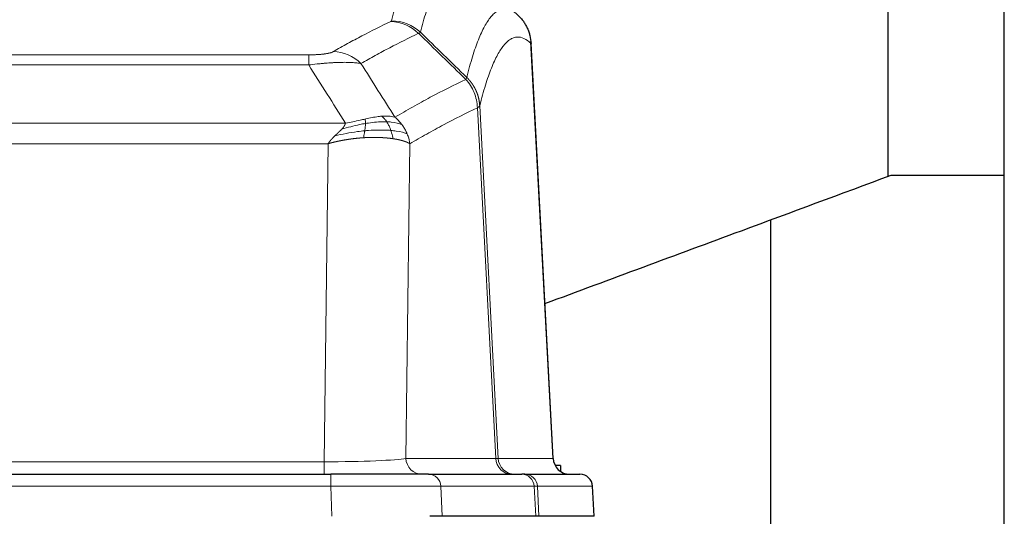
# Model space of a CAD drawing. Header units: inches. Extents: x 0 to 29700, y -16 to 21000.
# Tile 122 of 256: x 6576 to 6810, y 17496 to 17614. Entities that reach past the tile are written whole.
import ezdxf

# ---------------------------------------------------------------- set-up
doc = ezdxf.new("R2010")
doc.units = ezdxf.units.IN
doc.layers.add('1', color=7, linetype='Continuous', true_color=0xffffff)

msp = doc.modelspace()

# ---------------------------------------------------------------- linework, layer by layer
at = {"layer": '1', "color": 2, "linetype": 'Continuous', "lineweight": 25}
for p, q in [((6810.251, 17231.192), (6810.251, 18031.192)), ((6782.641, 17577.061), (6782.641, 17666.323)), ((6703.026, 17509.874), (6697.755, 17609.011)), ((6783.349, 17577.242), (6810.251, 17577.242)), ((6754.751, 17407.7), (6754.751, 17566.631)), ((6704.751, 17508.192), (6703.485, 17508.192)), ((6704.751, 17508.192), (6704.751, 17506.784)), ((6434.34, 17506.086), (6650.161, 17506.086)), ((6673.416, 17506.086), (6650.161, 17506.086)), ((6673.416, 17506.086), (6695.59, 17506.086)), ((6696.287, 17506.086), (6695.59, 17506.086)), ((6696.287, 17506.086), (6709.398, 17506.086)), ((6712.789, 17496.086), (6712.408, 17503.246)), ((6676.616, 17496.086), (6673.721, 17496.086)), ((6698.87, 17496.086), (6676.616, 17496.086)), ((6699.655, 17496.086), (6698.87, 17496.086)), ((6712.772, 17496.086), (6699.655, 17496.086))]:
    msp.add_line(p, q, dxfattribs=at)
at = {"layer": '1', "color": 110, "linetype": 'Continuous', "lineweight": 13}
for p, q in [((6703.014, 17509.877), (6697.766, 17608.573)), ((6439.579, 17605.88), (6644.922, 17605.88)), ((6644.922, 17603.463), (6644.922, 17605.88)), ((6644.922, 17603.463), (6439.579, 17603.463)), ((6685.571, 17593.746), (6689.948, 17509.877)), ((6689.367, 17509.877), (6685.015, 17593.269)), ((6430.848, 17589.633), (6653.653, 17589.633)), ((6649.54, 17584.734), (6434.961, 17584.734)), ((6648.572, 17509.051), (6649.54, 17584.734)), ((6668.972, 17584.724), (6668.015, 17509.877)), ((6435.929, 17509.051), (6648.572, 17509.051)), ((6648.572, 17506.086), (6648.572, 17509.051)), ((6668.015, 17509.877), (6689.367, 17509.877)), ((6689.948, 17509.877), (6703.014, 17509.877)), ((6650.161, 17506.086), (6650.161, 17503.243)), ((6650.161, 17503.243), (6434.34, 17503.243)), ((6650.454, 17496.086), (6650.161, 17503.243)), ((6698.497, 17503.243), (6676.323, 17503.243)), ((6676.323, 17503.243), (6676.616, 17496.086)), ((6698.87, 17496.086), (6698.497, 17503.243)), ((6712.392, 17503.243), (6699.281, 17503.243)), ((6699.281, 17503.243), (6699.655, 17496.086)), ((6712.772, 17496.086), (6712.392, 17503.243))]:
    msp.add_line(p, q, dxfattribs=at)
for centre, major_axis, ratio, start_param, end_param in [((6664.43, 17603.869), (-4.281, 9.037), 0.9659395, 5.0815715, 5.8272089), ((6664.617, 17604.03), (-9.695, 2.45), 0.9931439, 4.2008878, 4.9582972), ((6650.769, 17596.723), (4.97, -8.677), 0.9635717, 1.8622888, 2.6052468), ((6648.652, 17510.086), (20.002, 0.052), 0.0517476, 4.708281, 6.0295934), ((6671.891, 17510.086), (0, 4), 0.9702957, 1.6231562, 3.1415927), ((6669.922, 17510.086), (-20.038, 0.208), 0.001459, 2.8976729, 3.1068244), ((6693.243, 17510.086), (0, -4), 0.9702957, 4.7647489, 6.2831853), ((6693.94, 17510.086), (0, -4), 0.9993908, 4.7647489, 6.2831853), ((6673.416, 17503.086), (0, -3), 0.9702957, 1.6231562, 3.1415927), ((6695.59, 17503.086), (0, -3), 0.9702957, 1.6231562, 3.1415927), ((6696.287, 17503.086), (0, -3), 0.9993908, 1.6231562, 3.1415927), ((6650.109, 17503.086), (27.018, 0.123), 0.0058026, 0.2445567, 1.5688664), ((6672.269, 17503.086), (27.029, 0.156), 0.000812, 0.0348973, 0.2440488)]:
    msp.add_ellipse(centre, major_axis=major_axis, ratio=ratio, start_param=start_param, end_param=end_param, dxfattribs=at)
at = {"layer": '1', "color": 2, "linetype": 'Continuous', "lineweight": 25}
for centre, major_axis, start_param, end_param in [((6707.006, 17510.086), (0, -4), 4.7647489, 6.2831853), ((6709.398, 17503.086), (0, -3), 1.6231562, 3.1415927)]:
    msp.add_ellipse(centre, major_axis=major_axis, ratio=0.9993908, start_param=start_param, end_param=end_param, dxfattribs=at)
at = {"layer": '1', "color": 110, "linetype": 'Continuous', "lineweight": 13}
for points, knots in [([(6664.617, 17613.965), (6665.055, 17615.704), (6665.945, 17618.901), (6666.866, 17621.535), (6667.568, 17623.3), (6667.804, 17623.853), (6668.28, 17624.89), (6668.52, 17625.373), (6669.245, 17626.716), (6669.736, 17627.47), (6670.36, 17628.237), (6670.485, 17628.382), (6670.736, 17628.654), (6671.115, 17629.034), (6671.497, 17629.336), (6672.268, 17629.833), (6672.881, 17630.057), (6673.504, 17630.086), (6673.598, 17630.086)], [0, 0, 0, 0, 0.1619105, 0.3238211, 0.3238211, 0.4047764, 0.4047764, 0.4857316, 0.4857316, 0.6476422, 0.6476422, 0.6881198, 0.6881198, 0.7285974, 0.8095527, 0.8095527, 0.9714633, 1, 1, 1, 1]), ([(6683.459, 17625.94), (6682.901, 17626.452), (6681.799, 17627.196), (6680.189, 17627.467), (6679.146, 17627.085), (6678.374, 17626.588), (6677.991, 17626.286), (6677.612, 17625.905), (6677.36, 17625.634), (6677.235, 17625.489), (6676.611, 17624.722), (6676.119, 17623.968), (6675.392, 17622.625), (6675.152, 17622.142), (6674.676, 17621.107), (6674.44, 17620.554), (6673.737, 17618.79), (6672.815, 17616.158), (6671.923, 17612.964), (6671.485, 17611.227)], [0, 0, 0, 0, 0.125, 0.25, 0.375, 0.375, 0.4375, 0.46875, 0.46875, 0.5, 0.5, 0.625, 0.625, 0.6875, 0.6875, 0.75, 0.75, 0.875, 1, 1, 1, 1]), ([(6682.482, 17600.512), (6682.538, 17600.734), (6682.593, 17600.955), (6682.706, 17601.391), (6682.874, 17602.039), (6683.27, 17603.502), (6683.613, 17604.673), (6684.306, 17606.908), (6685.247, 17609.595), (6686.705, 17612.752), (6687.709, 17614.275), (6688.283, 17614.967), (6688.347, 17615.042), (6688.475, 17615.186), (6688.668, 17615.397), (6689.119, 17615.839), (6689.511, 17616.137), (6689.839, 17616.339), (6689.905, 17616.377), (6690.037, 17616.449), (6690.235, 17616.549), (6690.7, 17616.737), (6691.103, 17616.815), (6691.915, 17616.861), (6693.012, 17616.632), (6694.14, 17615.817), (6694.711, 17615.263)], [0, 0, 0, 0, 0.015625, 0.015625, 0.03125, 0.0625, 0.125, 0.125, 0.25, 0.375, 0.5, 0.5, 0.515625, 0.515625, 0.53125, 0.5625, 0.625, 0.625, 0.640625, 0.640625, 0.65625, 0.6875, 0.75, 0.75, 0.875, 1, 1, 1, 1]), ([(6650.769, 17606.629), (6651.903, 17607.281), (6653.038, 17607.92), (6655.31, 17609.17), (6656.448, 17609.782), (6659.863, 17611.575), (6662.145, 17612.717), (6664.43, 17613.804)], [0, 0, 0, 0, 0.25, 0.25, 0.5, 0.5, 1, 1, 1, 1]), ([(6664.617, 17613.965), (6664.611, 17613.938), (6664.592, 17613.911), (6664.529, 17613.857), (6664.486, 17613.83), (6664.43, 17613.804)], [0, 0, 0, 0, 0.5, 0.5, 1, 1, 1, 1]), ([(6671.026, 17610.987), (6668.738, 17609.898), (6666.454, 17608.755), (6663.035, 17606.96), (6661.896, 17606.348), (6659.621, 17605.096), (6658.484, 17604.457), (6657.349, 17603.804)], [0, 0, 0, 0, 0.5, 0.5, 0.75, 0.75, 1, 1, 1, 1]), ([(6697.766, 17608.573), (6697.197, 17609.118), (6696.072, 17609.918), (6694.978, 17610.135), (6694.169, 17610.079), (6693.767, 17609.997), (6693.303, 17609.806), (6693.105, 17609.703), (6692.974, 17609.631), (6692.908, 17609.592), (6692.58, 17609.387), (6692.19, 17609.087), (6691.74, 17608.641), (6691.548, 17608.429), (6691.42, 17608.283), (6691.357, 17608.208), (6690.784, 17607.512), (6689.783, 17605.985), (6688.328, 17602.824), (6686.922, 17598.793), (6686.016, 17595.525), (6685.571, 17593.746)], [0, 0, 0, 0, 0.125, 0.25, 0.25, 0.3125, 0.34375, 0.359375, 0.359375, 0.375, 0.375, 0.4375, 0.46875, 0.484375, 0.484375, 0.5, 0.5, 0.625, 0.75, 0.875, 1, 1, 1, 1]), ([(6650.769, 17606.629), (6650.748, 17606.617), (6650.726, 17606.605), (6650.68, 17606.581), (6650.655, 17606.569), (6650.58, 17606.533), (6650.526, 17606.51), (6650.408, 17606.463), (6650.344, 17606.44), (6650.208, 17606.394), (6650.134, 17606.371), (6649.977, 17606.327), (6649.893, 17606.305), (6649.758, 17606.272), (6649.711, 17606.262), (6649.615, 17606.24), (6649.565, 17606.23), (6649.411, 17606.199), (6649.303, 17606.179), (6649.075, 17606.14), (6648.955, 17606.121), (6648.766, 17606.094), (6648.669, 17606.081), (6648.568, 17606.068), (6648.5, 17606.06), (6648.465, 17606.056), (6648.29, 17606.035), (6648.146, 17606.02), (6647.699, 17605.978), (6647.382, 17605.954), (6646.962, 17605.93), (6646.877, 17605.926), (6646.704, 17605.917), (6646.617, 17605.914), (6646.356, 17605.903), (6646.18, 17605.897), (6645.825, 17605.888), (6645.646, 17605.885), (6645.286, 17605.881), (6645.104, 17605.88), (6644.922, 17605.88)], [0, 0, 0, 0, 0.03125, 0.03125, 0.0625, 0.0625, 0.125, 0.125, 0.1875, 0.1875, 0.25, 0.25, 0.3125, 0.3125, 0.34375, 0.34375, 0.375, 0.375, 0.4375, 0.4375, 0.5, 0.5, 0.53125, 0.546875, 0.546875, 0.5625, 0.5625, 0.625, 0.625, 0.75, 0.75, 0.78125, 0.78125, 0.8125, 0.8125, 0.875, 0.875, 0.9375, 0.9375, 1, 1, 1, 1]), ([(6657.349, 17603.804), (6657.051, 17603.86), (6656.725, 17603.907), (6656.012, 17603.987), (6655.625, 17604.019), (6654.997, 17604.054), (6654.725, 17604.066), (6654.44, 17604.075), (6654.325, 17604.078), (6654.267, 17604.079), (6654.091, 17604.083), (6653.972, 17604.085), (6653.37, 17604.092), (6652.861, 17604.088), (6652.189, 17604.071), (6652.052, 17604.067), (6651.845, 17604.06), (6651.776, 17604.058), (6651.636, 17604.053), (6651.566, 17604.05), (6651.214, 17604.036), (6650.927, 17604.022), (6650.051, 17603.973), (6649.446, 17603.93), (6648.743, 17603.872), (6648.664, 17603.865), (6648.506, 17603.852), (6648.427, 17603.845), (6648.189, 17603.824), (6648.03, 17603.809), (6647.55, 17603.763), (6647.228, 17603.731), (6646.252, 17603.627), (6645.592, 17603.549), (6644.922, 17603.463)], [0, 0, 0, 0, 0.125, 0.125, 0.25, 0.25, 0.3125, 0.328125, 0.328125, 0.34375, 0.34375, 0.375, 0.375, 0.5, 0.5, 0.53125, 0.53125, 0.546875, 0.546875, 0.5625, 0.5625, 0.625, 0.625, 0.75, 0.75, 0.765625, 0.765625, 0.78125, 0.78125, 0.8125, 0.8125, 0.875, 0.875, 1, 1, 1, 1]), ([(6682.482, 17600.512), (6682.461, 17600.463), (6682.445, 17600.387), (6682.387, 17600.214), (6682.345, 17600.117), (6682.27, 17600.029)], [0, 0, 0, 0, 0.5, 0.5, 1, 1, 1, 1]), ([(6682.482, 17600.512), (6682.494, 17600.499), (6682.52, 17600.475), (6682.558, 17600.438), (6682.596, 17600.4), (6682.634, 17600.362), (6682.672, 17600.323), (6682.711, 17600.283), (6682.749, 17600.243), (6682.788, 17600.203), (6682.827, 17600.162), (6682.866, 17600.121), (6682.904, 17600.079), (6682.943, 17600.036), (6682.982, 17599.993), (6683.021, 17599.949), (6683.061, 17599.905), (6683.1, 17599.86), (6683.139, 17599.814), (6683.178, 17599.768), (6683.217, 17599.722), (6683.256, 17599.675), (6683.296, 17599.627), (6683.335, 17599.579), (6683.374, 17599.53), (6683.413, 17599.48), (6683.452, 17599.43), (6683.492, 17599.379), (6683.531, 17599.328), (6683.57, 17599.276), (6683.609, 17599.224), (6683.647, 17599.17), (6683.686, 17599.117), (6683.725, 17599.062), (6683.764, 17599.007), (6683.802, 17598.952), (6683.84, 17598.895), (6683.879, 17598.838), (6683.917, 17598.781), (6683.955, 17598.723), (6683.993, 17598.664), (6684.03, 17598.605), (6684.068, 17598.544), (6684.105, 17598.484), (6684.142, 17598.422), (6684.179, 17598.36), (6684.216, 17598.298), (6684.252, 17598.234), (6684.288, 17598.17), (6684.324, 17598.106), (6684.36, 17598.04), (6684.395, 17597.974), (6684.431, 17597.908), (6684.466, 17597.84), (6684.5, 17597.772), (6684.534, 17597.704), (6684.568, 17597.635), (6684.602, 17597.565), (6684.635, 17597.494), (6684.67, 17597.418), (6684.707, 17597.336), (6684.746, 17597.249), (6684.783, 17597.162), (6684.82, 17597.074), (6684.856, 17596.986), (6684.891, 17596.897), (6684.925, 17596.808), (6684.959, 17596.719), (6684.991, 17596.629), (6685.023, 17596.54), (6685.054, 17596.45), (6685.084, 17596.359), (6685.113, 17596.269), (6685.141, 17596.178), (6685.169, 17596.087), (6685.195, 17595.995), (6685.221, 17595.903), (6685.246, 17595.811), (6685.27, 17595.719), (6685.293, 17595.627), (6685.315, 17595.534), (6685.337, 17595.442), (6685.357, 17595.349), (6685.377, 17595.255), (6685.396, 17595.162), (6685.414, 17595.069), (6685.431, 17594.975), (6685.447, 17594.881), (6685.462, 17594.787), (6685.477, 17594.693), (6685.49, 17594.599), (6685.503, 17594.504), (6685.514, 17594.41), (6685.525, 17594.315), (6685.535, 17594.22), (6685.544, 17594.126), (6685.552, 17594.031), (6685.56, 17593.936), (6685.566, 17593.841), (6685.569, 17593.777), (6685.571, 17593.746)], [0, 0, 0, 0, 0.0069372, 0.0139334, 0.0209887, 0.028103, 0.0352764, 0.0425088, 0.0498003, 0.0571509, 0.0645605, 0.0720292, 0.0795569, 0.0871437, 0.0947896, 0.1024945, 0.1102584, 0.1180815, 0.1259636, 0.1339048, 0.141905, 0.1499643, 0.1580827, 0.1662601, 0.1744966, 0.1827922, 0.1911468, 0.1995605, 0.2080333, 0.2165651, 0.225156, 0.233806, 0.2425151, 0.2512832, 0.2601104, 0.2689967, 0.277942, 0.2869465, 0.29601, 0.3051325, 0.3143142, 0.3235549, 0.3328547, 0.3422136, 0.3516315, 0.3611085, 0.3706446, 0.3802398, 0.3898941, 0.3996074, 0.4093798, 0.4192113, 0.4291019, 0.4390515, 0.4490602, 0.459128, 0.4692549, 0.4794409, 0.4896859, 0.4999901, 0.5124905, 0.524991, 0.5374914, 0.5499918, 0.5624922, 0.5749926, 0.587493, 0.5999934, 0.6124937, 0.6249941, 0.6374944, 0.6499948, 0.6624951, 0.6749954, 0.6874957, 0.699996, 0.7124963, 0.7249966, 0.7374968, 0.7499971, 0.7624973, 0.7749976, 0.7874978, 0.799998, 0.8124982, 0.8249984, 0.8374986, 0.8499988, 0.8624989, 0.8749991, 0.8874992, 0.8999993, 0.9124995, 0.9249996, 0.9374997, 0.9499998, 0.9624998, 0.9749999, 0.9875, 1, 1, 1, 1]), ([(6665.416, 17591.01), (6666.814, 17591.844), (6668.213, 17592.657), (6671.016, 17594.242), (6672.418, 17595.014), (6676.632, 17597.269), (6679.448, 17598.69), (6682.27, 17600.029)], [0, 0, 0, 0, 0.25, 0.25, 0.5, 0.5, 1, 1, 1, 1]), ([(6682.27, 17600.029), (6682.678, 17599.584), (6683.051, 17599.099), (6683.71, 17598.062), (6683.995, 17597.509), (6684.467, 17596.357), (6684.652, 17595.757), (6684.916, 17594.528), (6684.994, 17593.9), (6685.015, 17593.269)], [0, 0, 0, 0, 0.25, 0.25, 0.5, 0.5, 0.75, 0.75, 1, 1, 1, 1]), ([(6685.571, 17593.746), (6685.571, 17593.744), (6685.569, 17593.74), (6685.566, 17593.729), (6685.559, 17593.712), (6685.547, 17593.689), (6685.529, 17593.659), (6685.5, 17593.622), (6685.458, 17593.578), (6685.414, 17593.54), (6685.376, 17593.51), (6685.351, 17593.491), (6685.324, 17593.472), (6685.298, 17593.453), (6685.27, 17593.435), (6685.242, 17593.416), (6685.214, 17593.397), (6685.186, 17593.379), (6685.157, 17593.36), (6685.129, 17593.342), (6685.1, 17593.324), (6685.072, 17593.305), (6685.043, 17593.287), (6685.024, 17593.275), (6685.015, 17593.269)], [0, 0, 0, 0, 0.0092499, 0.0337179, 0.073404, 0.128308, 0.1984299, 0.2837694, 0.3843264, 0.5001005, 0.5424888, 0.5838484, 0.6241794, 0.6634821, 0.7017567, 0.7390032, 0.7752221, 0.8104134, 0.8445775, 0.8777146, 0.909825, 0.9409091, 0.9709673, 1, 1, 1, 1]), ([(6662.24, 17591.272), (6662.091, 17591.259), (6661.94, 17591.243), (6661.325, 17591.172), (6660.846, 17591.097), (6659.852, 17590.916), (6659.337, 17590.809), (6658.63, 17590.656), (6658.451, 17590.616), (6658.271, 17590.576)], [0, 0, 0, 0, 0.125, 0.125, 0.5, 0.5, 0.875, 0.875, 1, 1, 1, 1]), ([(6665.416, 17591.01), (6664.723, 17591.235), (6663.957, 17591.329), (6662.83, 17591.313), (6662.539, 17591.297), (6662.24, 17591.272)], [0, 0, 0, 0, 0.75, 0.75, 1, 1, 1, 1]), ([(6663.465, 17589.949), (6663.366, 17590.099), (6663.265, 17590.241), (6663.008, 17590.569), (6662.85, 17590.743), (6662.54, 17591.044), (6662.387, 17591.17), (6662.24, 17591.272)], [0, 0, 0, 0, 0.25, 0.25, 0.625, 0.625, 1, 1, 1, 1]), ([(6667.123, 17589.203), (6667, 17589.369), (6666.872, 17589.532), (6666.54, 17589.929), (6666.329, 17590.159), (6665.887, 17590.599), (6665.656, 17590.81), (6665.416, 17591.01)], [0, 0, 0, 0, 0.25, 0.25, 0.625, 0.625, 1, 1, 1, 1]), ([(6685.015, 17593.269), (6682.329, 17591.994), (6679.649, 17590.644), (6675.639, 17588.508), (6674.303, 17587.777), (6671.636, 17586.279), (6670.303, 17585.511), (6668.972, 17584.724)], [0, 0, 0, 0, 0.5, 0.5, 0.75, 0.75, 1, 1, 1, 1]), ([(6652.783, 17588.189), (6652.791, 17588.198), (6652.806, 17588.215), (6652.83, 17588.241), (6652.853, 17588.266), (6652.876, 17588.292), (6652.899, 17588.317), (6652.921, 17588.342), (6652.943, 17588.367), (6652.965, 17588.392), (6652.986, 17588.417), (6653.007, 17588.442), (6653.028, 17588.466), (6653.048, 17588.491), (6653.068, 17588.515), (6653.088, 17588.54), (6653.107, 17588.564), (6653.126, 17588.588), (6653.145, 17588.611), (6653.163, 17588.635), (6653.181, 17588.659), (6653.199, 17588.682), (6653.216, 17588.706), (6653.233, 17588.729), (6653.25, 17588.752), (6653.266, 17588.775), (6653.282, 17588.798), (6653.298, 17588.82), (6653.313, 17588.843), (6653.328, 17588.866), (6653.343, 17588.888), (6653.357, 17588.91), (6653.371, 17588.932), (6653.385, 17588.954), (6653.398, 17588.976), (6653.411, 17588.998), (6653.424, 17589.02), (6653.436, 17589.041), (6653.448, 17589.062), (6653.46, 17589.084), (6653.471, 17589.105), (6653.483, 17589.126), (6653.493, 17589.147), (6653.504, 17589.168), (6653.514, 17589.188), (6653.523, 17589.209), (6653.533, 17589.229), (6653.542, 17589.25), (6653.551, 17589.27), (6653.559, 17589.29), (6653.567, 17589.31), (6653.575, 17589.33), (6653.582, 17589.35), (6653.589, 17589.369), (6653.596, 17589.389), (6653.602, 17589.408), (6653.608, 17589.428), (6653.614, 17589.447), (6653.62, 17589.466), (6653.625, 17589.485), (6653.629, 17589.504), (6653.634, 17589.523), (6653.638, 17589.541), (6653.642, 17589.56), (6653.645, 17589.578), (6653.648, 17589.597), (6653.651, 17589.615), (6653.652, 17589.627), (6653.653, 17589.633)], [0, 0, 0, 0, 0.0185022, 0.0368847, 0.0551481, 0.073293, 0.0913199, 0.1092294, 0.1270222, 0.1446988, 0.1622598, 0.1797059, 0.1970378, 0.2142561, 0.2313614, 0.2483544, 0.265236, 0.2820066, 0.2986672, 0.3152184, 0.331661, 0.3479958, 0.3642235, 0.380345, 0.3963611, 0.4122725, 0.4280803, 0.4437851, 0.459388, 0.4748898, 0.4902915, 0.5055939, 0.5207981, 0.535905, 0.5509156, 0.565831, 0.5806521, 0.5953801, 0.6100159, 0.6245607, 0.6390157, 0.6533819, 0.6676604, 0.6818526, 0.6959596, 0.7099825, 0.7239227, 0.7377815, 0.75156, 0.7652597, 0.7788818, 0.7924277, 0.8058989, 0.8192966, 0.8326224, 0.8458776, 0.8590638, 0.8721825, 0.8852351, 0.8982233, 0.9111485, 0.9240124, 0.9368166, 0.9495628, 0.9622525, 0.9748874, 0.9874694, 1, 1, 1, 1]), ([(6658.421, 17589.543), (6657.964, 17589.465), (6657.5, 17589.377), (6655.629, 17588.987), (6654.193, 17588.611), (6652.783, 17588.189)], [0, 0, 0, 0, 0.25, 0.25, 1, 1, 1, 1]), ([(6658.271, 17590.576), (6657.911, 17590.496), (6657.543, 17590.413), (6656.05, 17590.078), (6654.874, 17589.822), (6653.653, 17589.633)], [0, 0, 0, 0, 0.25, 0.25, 1, 1, 1, 1]), ([(6658.253, 17587.801), (6658.265, 17587.879), (6658.276, 17587.956), (6658.321, 17588.266), (6658.35, 17588.498), (6658.394, 17588.942), (6658.409, 17589.155), (6658.419, 17589.418), (6658.421, 17589.481), (6658.421, 17589.543)], [0, 0, 0, 0, 0.125, 0.125, 0.5, 0.5, 0.875, 0.875, 1, 1, 1, 1]), ([(6658.421, 17589.543), (6658.423, 17589.667), (6658.421, 17589.783), (6658.408, 17590.048), (6658.392, 17590.186), (6658.344, 17590.415), (6658.312, 17590.507), (6658.271, 17590.576)], [0, 0, 0, 0, 0.25, 0.25, 0.625, 0.625, 1, 1, 1, 1]), ([(6663.465, 17589.949), (6663.279, 17589.956), (6663.09, 17589.959), (6662.318, 17589.962), (6661.708, 17589.936), (6660.438, 17589.833), (6659.779, 17589.755), (6658.877, 17589.619), (6658.65, 17589.582), (6658.421, 17589.543)], [0, 0, 0, 0, 0.125, 0.125, 0.5, 0.5, 0.875, 0.875, 1, 1, 1, 1]), ([(6667.123, 17589.203), (6666.424, 17589.534), (6665.554, 17589.759), (6664.193, 17589.911), (6663.836, 17589.936), (6663.465, 17589.949)], [0, 0, 0, 0, 0.75, 0.75, 1, 1, 1, 1]), ([(6664.451, 17587.887), (6664.42, 17587.977), (6664.387, 17588.068), (6664.253, 17588.432), (6664.14, 17588.704), (6663.891, 17589.229), (6663.754, 17589.482), (6663.563, 17589.797), (6663.514, 17589.874), (6663.465, 17589.949)], [0, 0, 0, 0, 0.125, 0.125, 0.5, 0.5, 0.875, 0.875, 1, 1, 1, 1]), ([(6668.333, 17587.063), (6668.294, 17587.157), (6668.254, 17587.251), (6668.086, 17587.624), (6667.947, 17587.898), (6667.644, 17588.435), (6667.48, 17588.697), (6667.244, 17589.036), (6667.184, 17589.12), (6667.123, 17589.203)], [0, 0, 0, 0, 0.125, 0.125, 0.5, 0.5, 0.875, 0.875, 1, 1, 1, 1]), ([(6649.54, 17584.734), (6649.546, 17584.743), (6649.556, 17584.76), (6649.573, 17584.785), (6649.589, 17584.811), (6649.606, 17584.837), (6649.624, 17584.864), (6649.642, 17584.89), (6649.66, 17584.917), (6649.678, 17584.944), (6649.697, 17584.972), (6649.717, 17584.999), (6649.737, 17585.027), (6649.757, 17585.055), (6649.777, 17585.083), (6649.798, 17585.111), (6649.82, 17585.14), (6649.842, 17585.169), (6649.864, 17585.198), (6649.886, 17585.227), (6649.909, 17585.257), (6649.933, 17585.287), (6649.956, 17585.317), (6649.98, 17585.347), (6650.005, 17585.377), (6650.03, 17585.408), (6650.055, 17585.439), (6650.081, 17585.47), (6650.107, 17585.501), (6650.134, 17585.533), (6650.16, 17585.565), (6650.188, 17585.597), (6650.215, 17585.629), (6650.243, 17585.661), (6650.272, 17585.694), (6650.301, 17585.727), (6650.33, 17585.76), (6650.36, 17585.793), (6650.39, 17585.826), (6650.42, 17585.86), (6650.451, 17585.893), (6650.482, 17585.927), (6650.514, 17585.962), (6650.546, 17585.996), (6650.578, 17586.031), (6650.611, 17586.065), (6650.644, 17586.1), (6650.678, 17586.135), (6650.712, 17586.171), (6650.746, 17586.206), (6650.781, 17586.242), (6650.816, 17586.278), (6650.852, 17586.314), (6650.887, 17586.35), (6650.924, 17586.386), (6650.96, 17586.423), (6650.998, 17586.46), (6651.035, 17586.497), (6651.073, 17586.534), (6651.098, 17586.558), (6651.111, 17586.571)], [0, 0, 0, 0, 0.0121901, 0.0245516, 0.0370849, 0.0497905, 0.0626689, 0.0757204, 0.0889455, 0.1023447, 0.1159182, 0.1296666, 0.14359, 0.1576889, 0.1719636, 0.1864145, 0.2010418, 0.2158458, 0.2308268, 0.2459852, 0.261321, 0.2768347, 0.2925265, 0.3083966, 0.3244452, 0.3406727, 0.357079, 0.3736646, 0.3904296, 0.4073742, 0.4244986, 0.4418029, 0.4592875, 0.4769523, 0.4947976, 0.5128236, 0.5310305, 0.5494183, 0.5679872, 0.5867374, 0.605669, 0.6247822, 0.644077, 0.6635537, 0.6832123, 0.7030529, 0.7230758, 0.7432809, 0.7636685, 0.7842385, 0.8049912, 0.8259267, 0.8470449, 0.8683461, 0.8898303, 0.9114976, 0.9333482, 0.955382, 0.9775993, 1, 1, 1, 1]), ([(6651.111, 17586.571), (6651.125, 17586.584), (6651.154, 17586.612), (6651.195, 17586.652), (6651.236, 17586.691), (6651.275, 17586.729), (6651.314, 17586.766), (6651.351, 17586.802), (6651.387, 17586.836), (6651.423, 17586.87), (6651.457, 17586.903), (6651.49, 17586.934), (6651.522, 17586.965), (6651.553, 17586.994), (6651.583, 17587.022), (6651.612, 17587.05), (6651.64, 17587.076), (6651.667, 17587.101), (6651.693, 17587.125), (6651.717, 17587.149), (6651.741, 17587.171), (6651.764, 17587.192), (6651.785, 17587.212), (6651.806, 17587.231), (6651.825, 17587.249), (6651.843, 17587.266), (6651.861, 17587.283), (6651.877, 17587.298), (6651.892, 17587.312), (6651.906, 17587.325), (6651.92, 17587.337), (6651.932, 17587.348), (6651.943, 17587.359), (6651.953, 17587.368), (6651.962, 17587.376), (6651.969, 17587.384), (6651.976, 17587.39), (6651.982, 17587.395), (6651.987, 17587.4), (6651.999, 17587.411), (6652.02, 17587.431), (6652.049, 17587.458), (6652.077, 17587.486), (6652.106, 17587.513), (6652.134, 17587.539), (6652.161, 17587.566), (6652.189, 17587.592), (6652.216, 17587.618), (6652.242, 17587.644), (6652.269, 17587.669), (6652.295, 17587.694), (6652.32, 17587.719), (6652.346, 17587.744), (6652.371, 17587.769), (6652.395, 17587.793), (6652.42, 17587.817), (6652.444, 17587.841), (6652.467, 17587.864), (6652.491, 17587.888), (6652.514, 17587.911), (6652.536, 17587.933), (6652.559, 17587.956), (6652.581, 17587.978), (6652.602, 17588), (6652.624, 17588.022), (6652.645, 17588.044), (6652.665, 17588.065), (6652.686, 17588.086), (6652.706, 17588.107), (6652.725, 17588.128), (6652.745, 17588.149), (6652.764, 17588.169), (6652.776, 17588.182), (6652.783, 17588.189)], [0, 0, 0, 0, 0.0247661, 0.0489206, 0.0724636, 0.0953949, 0.1177147, 0.1394229, 0.1605195, 0.1810045, 0.2008779, 0.2201398, 0.23879, 0.2568287, 0.2742558, 0.2910713, 0.3072753, 0.3228676, 0.3378484, 0.3522176, 0.3659752, 0.3791212, 0.3916556, 0.4035785, 0.4148897, 0.4255894, 0.4356775, 0.445154, 0.454019, 0.4622723, 0.4699141, 0.4769443, 0.4833629, 0.48917, 0.4943654, 0.4989493, 0.5029216, 0.5062824, 0.5090316, 0.5111692, 0.5284651, 0.5456049, 0.5625886, 0.5794163, 0.5960881, 0.612604, 0.6289642, 0.6451687, 0.6612176, 0.6771111, 0.6928491, 0.7084319, 0.7238594, 0.7391318, 0.7542492, 0.7692118, 0.7840195, 0.7986726, 0.8131712, 0.8275153, 0.8417051, 0.8557408, 0.8696224, 0.8833501, 0.8969241, 0.9103445, 0.9236114, 0.936725, 0.9496856, 0.9624932, 0.975148, 0.9876502, 1, 1, 1, 1]), ([(6658.253, 17587.801), (6657.675, 17587.748), (6657.087, 17587.682), (6654.713, 17587.369), (6652.884, 17587.023), (6651.111, 17586.571)], [0, 0, 0, 0, 0.25, 0.25, 1, 1, 1, 1]), ([(6657.938, 17586.151), (6657.971, 17586.313), (6658.011, 17586.499), (6658.092, 17586.901), (6658.135, 17587.118), (6658.203, 17587.493), (6658.228, 17587.647), (6658.253, 17587.801)], [0, 0, 0, 0, 0.375, 0.375, 0.75, 0.75, 1, 1, 1, 1]), ([(6664.451, 17587.887), (6664.233, 17587.904), (6664.009, 17587.92), (6663.091, 17587.972), (6662.35, 17587.988), (6660.785, 17587.97), (6659.962, 17587.935), (6658.828, 17587.852), (6658.542, 17587.828), (6658.253, 17587.801)], [0, 0, 0, 0, 0.125, 0.125, 0.5, 0.5, 0.875, 0.875, 1, 1, 1, 1]), ([(6668.333, 17587.063), (6667.721, 17587.348), (6666.825, 17587.588), (6665.295, 17587.805), (6664.885, 17587.851), (6664.451, 17587.887)], [0, 0, 0, 0, 0.75, 0.75, 1, 1, 1, 1]), ([(6664.941, 17585.925), (6664.869, 17586.326), (6664.77, 17586.82), (6664.568, 17587.525), (6664.512, 17587.705), (6664.451, 17587.887)], [0, 0, 0, 0, 0.75, 0.75, 1, 1, 1, 1]), ([(6668.972, 17584.724), (6668.888, 17585.321), (6668.746, 17585.914), (6668.483, 17586.683), (6668.411, 17586.874), (6668.333, 17587.063)], [0, 0, 0, 0, 0.75, 0.75, 1, 1, 1, 1]), ([(6657.938, 17586.151), (6657.916, 17586.149), (6657.873, 17586.147), (6657.808, 17586.142), (6657.743, 17586.138), (6657.678, 17586.134), (6657.613, 17586.129), (6657.548, 17586.124), (6657.483, 17586.119), (6657.418, 17586.115), (6657.352, 17586.11), (6657.287, 17586.104), (6657.222, 17586.099), (6657.157, 17586.094), (6657.092, 17586.088), (6657.027, 17586.083), (6656.961, 17586.077), (6656.896, 17586.072), (6656.831, 17586.066), (6656.766, 17586.06), (6656.7, 17586.054), (6656.635, 17586.048), (6656.57, 17586.041), (6656.505, 17586.035), (6656.439, 17586.028), (6656.374, 17586.022), (6656.309, 17586.015), (6656.244, 17586.008), (6656.179, 17586.001), (6656.113, 17585.994), (6656.048, 17585.987), (6655.983, 17585.98), (6655.918, 17585.973), (6655.852, 17585.965), (6655.787, 17585.958), (6655.722, 17585.95), (6655.657, 17585.943), (6655.592, 17585.935), (6655.527, 17585.927), (6655.462, 17585.919), (6655.396, 17585.911), (6655.331, 17585.903), (6655.266, 17585.894), (6655.201, 17585.886), (6655.136, 17585.877), (6655.071, 17585.869), (6655.006, 17585.86), (6654.941, 17585.851), (6654.876, 17585.842), (6654.812, 17585.833), (6654.747, 17585.824), (6654.682, 17585.815), (6654.617, 17585.805), (6654.552, 17585.796), (6654.487, 17585.786), (6654.423, 17585.777), (6654.358, 17585.767), (6654.293, 17585.757), (6654.229, 17585.747), (6654.164, 17585.737), (6654.1, 17585.727), (6654.035, 17585.717), (6653.971, 17585.707), (6653.906, 17585.696), (6653.842, 17585.686), (6653.778, 17585.675), (6653.713, 17585.664), (6653.649, 17585.654), (6653.585, 17585.643), (6653.521, 17585.632), (6653.456, 17585.621), (6653.392, 17585.609), (6653.328, 17585.598), (6653.264, 17585.587), (6653.2, 17585.575), (6653.136, 17585.564), (6653.073, 17585.552), (6653.009, 17585.54), (6652.945, 17585.528), (6652.881, 17585.516), (6652.818, 17585.504), (6652.754, 17585.492), (6652.691, 17585.48), (6652.627, 17585.468), (6652.564, 17585.455), (6652.5, 17585.443), (6652.437, 17585.43), (6652.374, 17585.417), (6652.311, 17585.404), (6652.247, 17585.392), (6652.184, 17585.379), (6652.121, 17585.365), (6652.058, 17585.352), (6651.996, 17585.339), (6651.933, 17585.326), (6651.87, 17585.312), (6651.807, 17585.299), (6651.745, 17585.285), (6651.682, 17585.271), (6651.62, 17585.257), (6651.557, 17585.243), (6651.495, 17585.229), (6651.433, 17585.215), (6651.37, 17585.201), (6651.308, 17585.187), (6651.246, 17585.173), (6651.184, 17585.158), (6651.122, 17585.144), (6651.061, 17585.129), (6650.999, 17585.114), (6650.937, 17585.099), (6650.876, 17585.084), (6650.814, 17585.069), (6650.753, 17585.054), (6650.691, 17585.039), (6650.63, 17585.024), (6650.569, 17585.009), (6650.507, 17584.993), (6650.446, 17584.978), (6650.385, 17584.962), (6650.325, 17584.946), (6650.264, 17584.93), (6650.203, 17584.915), (6650.142, 17584.899), (6650.082, 17584.883), (6650.021, 17584.866), (6649.961, 17584.85), (6649.901, 17584.834), (6649.84, 17584.818), (6649.78, 17584.801), (6649.72, 17584.784), (6649.66, 17584.768), (6649.6, 17584.751), (6649.56, 17584.74), (6649.54, 17584.734)], [0, 0, 0, 0, 0.0081592, 0.0163092, 0.0244501, 0.0325819, 0.0407045, 0.0488181, 0.0569225, 0.0650178, 0.0731041, 0.0811812, 0.0892493, 0.0973083, 0.1053581, 0.113399, 0.1214307, 0.1294534, 0.137467, 0.1454716, 0.1534671, 0.1614536, 0.169431, 0.1773994, 0.1853588, 0.1933091, 0.2012504, 0.2091827, 0.217106, 0.2250203, 0.2329256, 0.2408219, 0.2487092, 0.2565875, 0.2644568, 0.2723172, 0.2801686, 0.288011, 0.2958444, 0.303669, 0.3114845, 0.3192911, 0.3270888, 0.3348775, 0.3426574, 0.3504282, 0.3581902, 0.3659433, 0.3736874, 0.3814227, 0.389149, 0.3968665, 0.4045751, 0.4122748, 0.4199656, 0.4276476, 0.4353206, 0.4429849, 0.4506403, 0.4582868, 0.4659245, 0.4735534, 0.4811734, 0.4887846, 0.496387, 0.5039805, 0.5115653, 0.5191413, 0.5267084, 0.5342668, 0.5418164, 0.5493572, 0.5568893, 0.5644125, 0.5719271, 0.5794328, 0.5869298, 0.5944181, 0.6018976, 0.6093684, 0.6168305, 0.6242839, 0.6317285, 0.6391644, 0.6465917, 0.6540102, 0.6614201, 0.6688212, 0.6762137, 0.6835975, 0.6909727, 0.6983392, 0.705697, 0.7130462, 0.7203868, 0.7277187, 0.735042, 0.7423567, 0.7496628, 0.7569603, 0.7642491, 0.7715294, 0.7788011, 0.7860642, 0.7933187, 0.8005646, 0.807802, 0.8150309, 0.8222512, 0.8294629, 0.8366661, 0.8438608, 0.851047, 0.8582246, 0.8653938, 0.8725544, 0.8797065, 0.8868502, 0.8939854, 0.9011121, 0.9082303, 0.9153401, 0.9224414, 0.9295343, 0.9366187, 0.9436947, 0.9507623, 0.9578214, 0.9648722, 0.9719145, 0.9789485, 0.985974, 0.9929912, 1, 1, 1, 1]), ([(6664.941, 17585.925), (6664.926, 17585.928), (6664.897, 17585.932), (6664.852, 17585.938), (6664.808, 17585.945), (6664.764, 17585.951), (6664.719, 17585.957), (6664.675, 17585.963), (6664.63, 17585.969), (6664.585, 17585.975), (6664.54, 17585.981), (6664.495, 17585.987), (6664.45, 17585.992), (6664.405, 17585.998), (6664.359, 17586.004), (6664.314, 17586.009), (6664.268, 17586.015), (6664.223, 17586.02), (6664.177, 17586.025), (6664.131, 17586.031), (6664.085, 17586.036), (6664.039, 17586.041), (6663.993, 17586.046), (6663.947, 17586.051), (6663.901, 17586.056), (6663.855, 17586.061), (6663.808, 17586.066), (6663.762, 17586.07), (6663.715, 17586.075), (6663.669, 17586.079), (6663.622, 17586.084), (6663.575, 17586.088), (6663.528, 17586.093), (6663.481, 17586.097), (6663.434, 17586.101), (6663.387, 17586.105), (6663.34, 17586.109), (6663.293, 17586.113), (6663.246, 17586.117), (6663.198, 17586.121), (6663.151, 17586.125), (6663.104, 17586.129), (6663.056, 17586.132), (6663.009, 17586.136), (6662.961, 17586.139), (6662.913, 17586.143), (6662.865, 17586.146), (6662.818, 17586.149), (6662.77, 17586.153), (6662.722, 17586.156), (6662.674, 17586.159), (6662.626, 17586.162), (6662.578, 17586.165), (6662.53, 17586.168), (6662.482, 17586.171), (6662.433, 17586.173), (6662.385, 17586.176), (6662.337, 17586.179), (6662.289, 17586.181), (6662.24, 17586.184), (6662.192, 17586.186), (6662.143, 17586.189), (6662.095, 17586.191), (6662.046, 17586.193), (6661.998, 17586.195), (6661.949, 17586.197), (6661.9, 17586.199), (6661.852, 17586.201), (6661.803, 17586.203), (6661.754, 17586.205), (6661.706, 17586.207), (6661.657, 17586.208), (6661.608, 17586.21), (6661.559, 17586.212), (6661.51, 17586.213), (6661.461, 17586.215), (6661.412, 17586.216), (6661.364, 17586.217), (6661.315, 17586.218), (6661.266, 17586.22), (6661.217, 17586.221), (6661.168, 17586.222), (6661.119, 17586.223), (6661.069, 17586.224), (6661.02, 17586.224), (6660.971, 17586.225), (6660.922, 17586.226), (6660.873, 17586.227), (6660.824, 17586.227), (6660.775, 17586.228), (6660.726, 17586.228), (6660.677, 17586.228), (6660.627, 17586.229), (6660.578, 17586.229), (6660.529, 17586.229), (6660.48, 17586.229), (6660.431, 17586.229), (6660.382, 17586.229), (6660.332, 17586.229), (6660.283, 17586.229), (6660.234, 17586.229), (6660.185, 17586.229), (6660.136, 17586.228), (6660.086, 17586.228), (6660.037, 17586.228), (6659.988, 17586.227), (6659.939, 17586.226), (6659.89, 17586.226), (6659.841, 17586.225), (6659.792, 17586.224), (6659.742, 17586.224), (6659.693, 17586.223), (6659.644, 17586.222), (6659.595, 17586.221), (6659.546, 17586.22), (6659.497, 17586.218), (6659.448, 17586.217), (6659.399, 17586.216), (6659.35, 17586.215), (6659.301, 17586.213), (6659.252, 17586.212), (6659.203, 17586.21), (6659.154, 17586.209), (6659.105, 17586.207), (6659.056, 17586.206), (6659.007, 17586.204), (6658.958, 17586.202), (6658.909, 17586.2), (6658.86, 17586.198), (6658.812, 17586.196), (6658.763, 17586.194), (6658.714, 17586.192), (6658.665, 17586.19), (6658.617, 17586.188), (6658.568, 17586.186), (6658.519, 17586.183), (6658.471, 17586.181), (6658.422, 17586.178), (6658.374, 17586.176), (6658.325, 17586.173), (6658.276, 17586.171), (6658.228, 17586.168), (6658.18, 17586.165), (6658.131, 17586.163), (6658.083, 17586.16), (6658.035, 17586.157), (6657.986, 17586.154), (6657.954, 17586.152), (6657.938, 17586.151)], [0, 0, 0, 0, 0.0076941, 0.0153765, 0.0230472, 0.0307061, 0.0383534, 0.045989, 0.0536129, 0.061225, 0.0688255, 0.0764143, 0.0839914, 0.0915567, 0.0991104, 0.1066524, 0.1141827, 0.1217013, 0.1292082, 0.1367034, 0.1441869, 0.1516588, 0.1591189, 0.1665674, 0.1740041, 0.1814292, 0.1888426, 0.1962444, 0.2036344, 0.2110128, 0.2183794, 0.2257344, 0.2330778, 0.2404094, 0.2477294, 0.2550377, 0.2623343, 0.2696193, 0.2768926, 0.2841542, 0.2914041, 0.2986424, 0.305869, 0.313084, 0.3202872, 0.3274789, 0.3346588, 0.3418271, 0.3489838, 0.3561287, 0.3632621, 0.3703837, 0.3774937, 0.3845921, 0.3916788, 0.3987539, 0.4058173, 0.412869, 0.4199092, 0.4269376, 0.4339544, 0.4409596, 0.4479532, 0.454935, 0.4619053, 0.4688639, 0.4758109, 0.4827462, 0.4896699, 0.496582, 0.5034825, 0.5103713, 0.5172485, 0.524114, 0.5309679, 0.5378102, 0.5446409, 0.55146, 0.5582674, 0.5650632, 0.5718474, 0.57862, 0.5853809, 0.5921303, 0.598868, 0.6055941, 0.6123087, 0.6190116, 0.6257029, 0.6323825, 0.6390506, 0.6457071, 0.652352, 0.6589853, 0.665607, 0.672217, 0.6788155, 0.6854024, 0.6919777, 0.6985414, 0.7050935, 0.7116341, 0.718163, 0.7246804, 0.7311862, 0.7376804, 0.744163, 0.750634, 0.7570935, 0.7635413, 0.7699776, 0.7764024, 0.7828155, 0.7892171, 0.7956072, 0.8019856, 0.8083525, 0.8147079, 0.8210516, 0.8273839, 0.8337045, 0.8400136, 0.8463112, 0.8525972, 0.8588716, 0.8651345, 0.8713859, 0.8776257, 0.8838539, 0.8900706, 0.8962758, 0.9024695, 0.9086516, 0.9148221, 0.9209812, 0.9271287, 0.9332646, 0.9393891, 0.945502, 0.9516034, 0.9576933, 0.9637717, 0.9698385, 0.9758938, 0.9819376, 0.9879699, 0.9939907, 1, 1, 1, 1]), ([(6668.972, 17584.724), (6668.966, 17584.728), (6668.955, 17584.735), (6668.937, 17584.747), (6668.918, 17584.758), (6668.9, 17584.769), (6668.881, 17584.781), (6668.863, 17584.792), (6668.844, 17584.803), (6668.824, 17584.814), (6668.805, 17584.825), (6668.786, 17584.836), (6668.766, 17584.847), (6668.746, 17584.857), (6668.726, 17584.868), (6668.706, 17584.879), (6668.686, 17584.89), (6668.666, 17584.9), (6668.645, 17584.911), (6668.625, 17584.921), (6668.604, 17584.932), (6668.583, 17584.942), (6668.562, 17584.952), (6668.54, 17584.962), (6668.519, 17584.973), (6668.498, 17584.983), (6668.476, 17584.993), (6668.454, 17585.003), (6668.432, 17585.013), (6668.41, 17585.023), (6668.388, 17585.033), (6668.366, 17585.042), (6668.344, 17585.052), (6668.321, 17585.062), (6668.299, 17585.072), (6668.276, 17585.081), (6668.254, 17585.091), (6668.231, 17585.1), (6668.208, 17585.11), (6668.185, 17585.119), (6668.162, 17585.128), (6668.138, 17585.137), (6668.115, 17585.147), (6668.092, 17585.156), (6668.068, 17585.165), (6668.045, 17585.174), (6668.021, 17585.183), (6667.997, 17585.192), (6667.974, 17585.201), (6667.95, 17585.209), (6667.926, 17585.218), (6667.902, 17585.227), (6667.878, 17585.235), (6667.854, 17585.244), (6667.829, 17585.253), (6667.805, 17585.261), (6667.781, 17585.269), (6667.756, 17585.278), (6667.732, 17585.286), (6667.708, 17585.294), (6667.683, 17585.303), (6667.659, 17585.311), (6667.634, 17585.319), (6667.609, 17585.327), (6667.585, 17585.335), (6667.56, 17585.343), (6667.535, 17585.351), (6667.51, 17585.358), (6667.486, 17585.366), (6667.461, 17585.374), (6667.436, 17585.382), (6667.411, 17585.389), (6667.386, 17585.397), (6667.361, 17585.404), (6667.336, 17585.412), (6667.311, 17585.419), (6667.286, 17585.426), (6667.261, 17585.434), (6667.236, 17585.441), (6667.211, 17585.448), (6667.186, 17585.455), (6667.161, 17585.462), (6667.136, 17585.469), (6667.111, 17585.476), (6667.086, 17585.483), (6667.06, 17585.49), (6667.035, 17585.497), (6667.01, 17585.504), (6666.985, 17585.51), (6666.96, 17585.517), (6666.935, 17585.524), (6666.91, 17585.53), (6666.885, 17585.537), (6666.86, 17585.543), (6666.835, 17585.55), (6666.81, 17585.556), (6666.785, 17585.562), (6666.76, 17585.569), (6666.735, 17585.575), (6666.71, 17585.581), (6666.685, 17585.587), (6666.661, 17585.593), (6666.636, 17585.599), (6666.611, 17585.605), (6666.586, 17585.611), (6666.562, 17585.617), (6666.537, 17585.623), (6666.512, 17585.629), (6666.488, 17585.634), (6666.463, 17585.64), (6666.438, 17585.646), (6666.414, 17585.651), (6666.39, 17585.657), (6666.365, 17585.662), (6666.341, 17585.668), (6666.317, 17585.673), (6666.292, 17585.678), (6666.268, 17585.684), (6666.244, 17585.689), (6666.22, 17585.694), (6666.196, 17585.699), (6666.172, 17585.704), (6666.148, 17585.71), (6666.124, 17585.715), (6666.1, 17585.72), (6666.077, 17585.725), (6666.053, 17585.729), (6666.029, 17585.734), (6666.006, 17585.739), (6665.982, 17585.744), (6665.959, 17585.748), (6665.936, 17585.753), (6665.912, 17585.758), (6665.889, 17585.762), (6665.866, 17585.767), (6665.843, 17585.771), (6665.82, 17585.776), (6665.797, 17585.78), (6665.774, 17585.785), (6665.752, 17585.789), (6665.729, 17585.793), (6665.706, 17585.797), (6665.684, 17585.802), (6665.662, 17585.806), (6665.639, 17585.81), (6665.617, 17585.814), (6665.595, 17585.818), (6665.573, 17585.822), (6665.551, 17585.826), (6665.529, 17585.83), (6665.507, 17585.834), (6665.486, 17585.837), (6665.464, 17585.841), (6665.443, 17585.845), (6665.421, 17585.849), (6665.4, 17585.852), (6665.379, 17585.856), (6665.358, 17585.859), (6665.337, 17585.863), (6665.316, 17585.866), (6665.295, 17585.87), (6665.275, 17585.873), (6665.254, 17585.877), (6665.234, 17585.88), (6665.213, 17585.883), (6665.193, 17585.887), (6665.173, 17585.89), (6665.153, 17585.893), (6665.133, 17585.896), (6665.113, 17585.899), (6665.094, 17585.902), (6665.074, 17585.905), (6665.055, 17585.908), (6665.036, 17585.911), (6665.016, 17585.914), (6664.997, 17585.917), (6664.978, 17585.92), (6664.96, 17585.923), (6664.947, 17585.924), (6664.941, 17585.925)], [0, 0, 0, 0, 0.0080212, 0.0160154, 0.0239827, 0.0319231, 0.0398365, 0.0477229, 0.0555824, 0.0634149, 0.0712205, 0.0789992, 0.0867509, 0.0944756, 0.1021734, 0.1098443, 0.1174881, 0.1251051, 0.1326951, 0.1402581, 0.1477942, 0.1553034, 0.1627856, 0.1702408, 0.1776691, 0.1850704, 0.1924448, 0.1997923, 0.2071128, 0.2144063, 0.2216729, 0.2289126, 0.2361253, 0.243311, 0.2504698, 0.2576016, 0.2647065, 0.2717845, 0.2788355, 0.2858595, 0.2928566, 0.2998268, 0.30677, 0.3136862, 0.3205755, 0.3274379, 0.3342733, 0.3410817, 0.3478632, 0.3546178, 0.3613454, 0.3680461, 0.3747198, 0.3813665, 0.3879863, 0.3945792, 0.4011451, 0.4076841, 0.4141961, 0.4206811, 0.4271393, 0.4335704, 0.4399746, 0.4463519, 0.4527022, 0.4590256, 0.465322, 0.4715915, 0.477834, 0.4840496, 0.4902382, 0.4963999, 0.5025346, 0.5086424, 0.5147232, 0.5207771, 0.526804, 0.532804, 0.5387771, 0.5447232, 0.5506423, 0.5565345, 0.5623997, 0.568238, 0.5740494, 0.5798338, 0.5855912, 0.5913217, 0.5970253, 0.6027019, 0.6083515, 0.6139742, 0.61957, 0.6251388, 0.6306807, 0.6361956, 0.6416836, 0.6471446, 0.6525787, 0.6579858, 0.663366, 0.6687192, 0.6740455, 0.6793448, 0.6846172, 0.6898627, 0.6950812, 0.7002727, 0.7054373, 0.710575, 0.7156857, 0.7207694, 0.7258262, 0.7308561, 0.735859, 0.740835, 0.745784, 0.7507061, 0.7556012, 0.7604694, 0.7653107, 0.7701249, 0.7749123, 0.7796727, 0.7844061, 0.7891127, 0.7937922, 0.7984448, 0.8030705, 0.8076692, 0.812241, 0.8167858, 0.8213037, 0.8257947, 0.8302587, 0.8346957, 0.8391058, 0.843489, 0.8478452, 0.8521745, 0.8564768, 0.8607522, 0.8650006, 0.8692221, 0.8734166, 0.8775842, 0.8817249, 0.8858386, 0.8899254, 0.8939852, 0.8980181, 0.902024, 0.906003, 0.909955, 0.9138802, 0.9177783, 0.9216495, 0.9254938, 0.9293111, 0.9331015, 0.936865, 0.9406015, 0.944311, 0.9479937, 0.9516493, 0.9552781, 0.9588799, 0.9624547, 0.9660026, 0.9695236, 0.9730176, 0.9764847, 0.9799249, 0.9833381, 0.9867243, 0.9900837, 0.993416, 0.9967215, 1, 1, 1, 1])]:
    msp.add_open_spline(points, degree=3, knots=knots, dxfattribs=at)
at = {"layer": '1', "color": 2, "linetype": 'Continuous', "lineweight": 25}
for points, knots in [([(6694.711, 17615.263), (6694.937, 17615.048), (6695.154, 17614.823), (6695.564, 17614.351), (6695.758, 17614.105), (6696.122, 17613.596), (6696.292, 17613.332), (6696.606, 17612.79), (6696.751, 17612.51), (6697.012, 17611.939), (6697.129, 17611.647), (6697.335, 17611.053), (6697.424, 17610.75), (6697.647, 17609.832), (6697.737, 17609.204), (6697.766, 17608.573)], [0, 0, 0, 0, 0.125, 0.125, 0.25, 0.25, 0.375, 0.375, 0.5, 0.5, 0.625, 0.625, 0.75, 0.75, 1, 1, 1, 1]), ([(6701.068, 17546.718), (6716.629, 17552.491), (6732.19, 17558.263), (6759.616, 17568.437), (6771.482, 17572.839), (6783.347, 17577.241)], [0, 0, 0, 0, 0.5673666, 0.5673666, 1, 1, 1, 1])]:
    msp.add_open_spline(points, degree=3, knots=knots, dxfattribs=at)
at = {"layer": '1', "color": 110, "linetype": 'Continuous', "lineweight": 13}
for points in [[(6671.485, 17611.227), (6671.444, 17611.199), (6671.327, 17611.13), (6671.139, 17611.039), (6671.026, 17610.987)], [(6682.27, 17600.029), (6678.523, 17603.682), (6674.775, 17607.334), (6671.026, 17610.987)], [(6671.485, 17611.227), (6675.151, 17607.655), (6678.817, 17604.084), (6682.482, 17600.512)], [(6653.653, 17589.633), (6650.76, 17594.248), (6647.85, 17598.858), (6644.922, 17603.463)], [(6657.349, 17603.804), (6660.053, 17599.544), (6662.742, 17595.279), (6665.416, 17591.01)]]:
    msp.add_open_spline(points, degree=3, dxfattribs=at)

doc.saveas('drawing.dxf')
